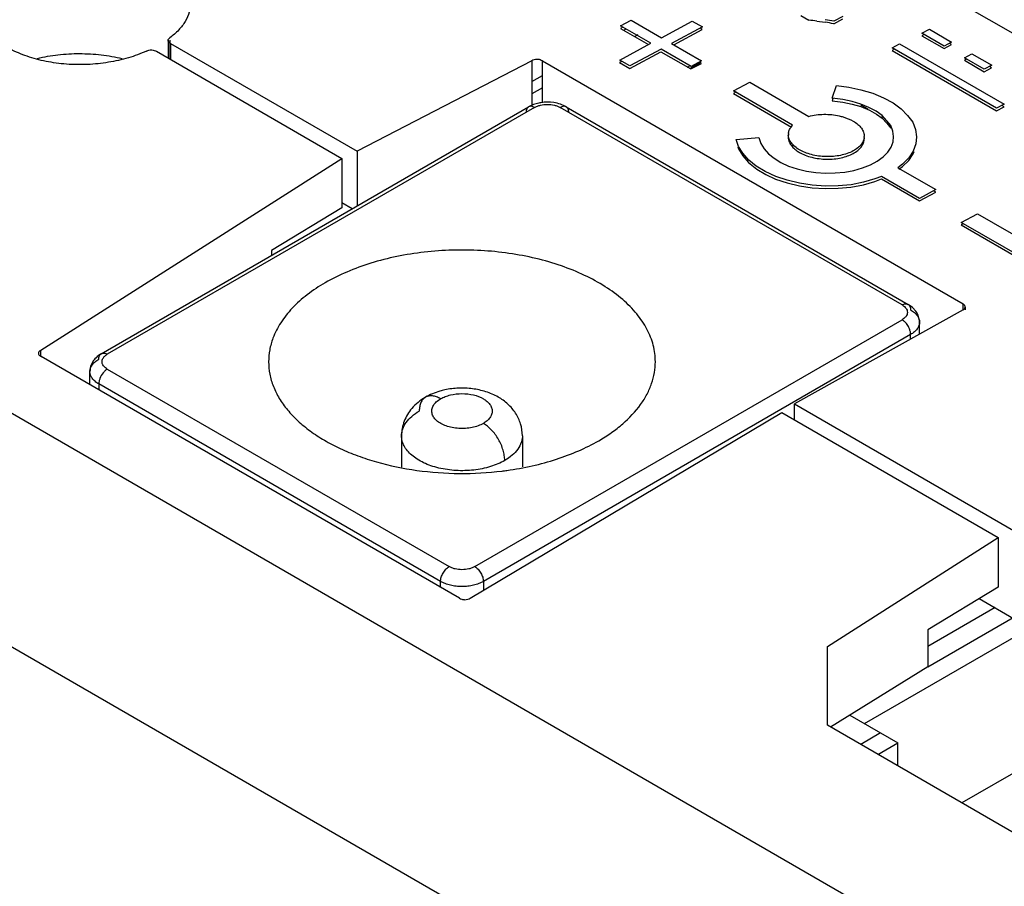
# Model space of a CAD drawing. Header units: inches. Extents: x 0 to 34, y 0 to 22.
# Tile 67 of 129: x 2.265 to 2.907, y 19.441 to 20.005. Entities that reach past the tile are written whole.
import ezdxf

# ---------------------------------------------------------------- set-up
doc = ezdxf.new("R2010")
doc.units = ezdxf.units.IN
doc.header["$LTSCALE"] = 1.87
doc.header["$MEASUREMENT"] = 0
doc.layers.get('0').update_dxf_attribs({"linetype": 'CONTINUOUS'})

msp = doc.modelspace()

# ---------------------------------------------------------------- linework, layer by layer
at = {"color": 6, "linetype": 'CONTINUOUS'}
for p, q in [((2.24675, 20.38064), (4.33272, 19.17624)), ((1.70411, 20.06985), (3.72644, 18.90219)), ((2.65867, 19.99837), (2.66015, 19.9992)), ((2.66776, 19.99534), (2.6658, 19.99426)), ((2.36181, 19.9918), (2.36191, 19.99228)), ((2.36191, 19.99228), (2.36294, 19.99342)), ((2.36198, 19.98016), (2.36198, 19.99179)), ((2.36295, 19.99179), (2.36295, 19.9796)), ((2.36345, 19.98979), (2.36345, 19.97931)), ((2.36345, 19.98979), (2.48499, 19.91962)), ((2.59871, 19.97852), (2.48499, 19.91962)), ((2.60572, 19.97834), (2.87971, 19.82014)), ((2.70895, 19.97728), (2.70212, 19.97375)), ((2.7003, 19.97435), (2.70149, 19.97496)), ((2.59871, 19.96499), (2.60572, 19.96889)), ((2.60572, 19.9608), (2.59871, 19.9569)), ((1.63829, 19.95584), (3.66061, 18.78818)), ((2.31828, 19.78772), (2.59667, 19.94846)), ((2.60061, 19.94806), (2.32222, 19.78733)), ((2.59986, 19.94994), (2.59667, 19.94846)), ((2.84002, 19.81947), (2.61731, 19.94806)), ((2.62125, 19.94846), (2.84396, 19.81986)), ((2.81298, 19.94981), (2.8177, 19.94709)), ((2.82654, 19.94198), (2.82723, 19.94159)), ((2.48499, 19.91962), (2.48499, 19.88397)), ((2.27899, 19.79008), (2.47498, 19.91491)), ((2.47498, 19.88273), (2.42913, 19.85484)), ((2.42913, 19.85484), (2.42913, 19.85172)), ((2.87977, 19.81624), (2.76996, 19.75508)), ((2.84685, 19.81779), (2.84396, 19.81986)), ((2.84901, 19.81537), (2.84685, 19.81779)), ((2.87971, 19.81624), (2.87971, 19.82014)), ((2.88118, 19.81814), (2.88118, 19.81624)), ((2.56163, 19.64909), (2.84002, 19.80983)), ((2.85135, 19.80041), (2.85135, 19.80822)), ((2.84559, 19.80019), (2.5672, 19.63945)), ((2.84559, 19.7972), (2.84559, 19.80019)), ((2.55161, 19.62853), (2.27905, 19.7859)), ((2.31323, 19.78324), (2.3117, 19.78041)), ((2.32222, 19.77768), (2.54493, 19.64909)), ((2.31088, 19.76752), (2.31088, 19.77608)), ((2.31665, 19.76804), (2.31665, 19.76419)), ((2.53936, 19.63945), (2.31665, 19.76804)), ((2.76996, 19.7446), (2.76996, 19.75508)), ((2.76996, 19.75508), (2.91266, 19.67269)), ((2.55862, 19.62863), (2.76158, 19.74944)), ((2.51391, 19.73429), (2.51391, 19.71381)), ((2.59265, 19.73429), (2.59265, 19.71417)), ((2.79138, 19.59711), (2.90265, 19.66798)), ((2.53936, 19.6356), (2.53936, 19.63945)), ((2.5672, 19.63945), (2.5672, 19.63374)), ((2.90265, 19.6358), (2.8568, 19.60791)), ((2.89032, 19.62829), (2.91266, 19.61539)), ((2.90056, 19.62238), (2.8568, 19.59712)), ((2.81544, 19.54688), (2.93236, 19.61439)), ((2.91245, 19.61575), (2.85685, 19.58365)), ((2.8568, 19.60791), (2.8568, 19.58375)), ((2.79138, 19.54577), (2.79138, 19.59711)), ((2.8568, 19.58375), (2.79345, 19.54457)), ((2.806, 19.55233), (2.83715, 19.53434)), ((2.96038, 19.44819), (2.79138, 19.54577)), ((2.82602, 19.54077), (2.81303, 19.53327)), ((2.96159, 19.54286), (2.87901, 19.49518)), ((2.82416, 19.52684), (2.83715, 19.53434)), ((2.83715, 19.51934), (2.83715, 19.53434))]:
    msp.add_line(p, q, dxfattribs=at)
at = {"color": 7, "linetype": 'CONTINUOUS'}
for p, q in [((2.65663, 20.00123), (2.66342, 20.00488)), ((2.66342, 20.00488), (2.68317, 19.99347)), ((2.68317, 19.99347), (2.7033, 20.0043)), ((2.7033, 20.0043), (2.70989, 20.0005)), ((2.77397, 20.00784), (2.77921, 20.00481)), ((2.78449, 20.00432), (2.78993, 20.00354)), ((2.79552, 20.00254), (2.8014, 20.0057)), ((2.80145, 20.00736), (2.79557, 20.0042)), ((2.6581, 20.00038), (2.65659, 19.99957)), ((2.65659, 19.99957), (2.67488, 19.98902)), ((2.6764, 19.98984), (2.65663, 20.00123)), ((2.70989, 20.0005), (2.68975, 19.98968)), ((2.69122, 19.98883), (2.70984, 19.99884)), ((2.70984, 19.99884), (2.70837, 19.99968)), ((2.85437, 19.9956), (2.85286, 19.99479)), ((2.85291, 19.99645), (2.85778, 19.99907)), ((2.86743, 19.98807), (2.85291, 19.99645)), ((2.85778, 19.99907), (2.8723, 19.99068)), ((2.65604, 19.9789), (2.6764, 19.98984)), ((2.68975, 19.98968), (2.70928, 19.97841)), ((2.83355, 19.98683), (2.83842, 19.98945)), ((2.83842, 19.98945), (2.90649, 19.95015)), ((2.85286, 19.99479), (2.86738, 19.98641)), ((2.86738, 19.98641), (2.87225, 19.98902)), ((2.8723, 19.99068), (2.86743, 19.98807)), ((2.87225, 19.98902), (2.87079, 19.98987)), ((2.35425, 19.98462), (2.47498, 19.91491)), ((2.66257, 19.97344), (2.68293, 19.98438)), ((2.68298, 19.98604), (2.66262, 19.9751)), ((2.68293, 19.98438), (2.70245, 19.97311)), ((2.7025, 19.97477), (2.68298, 19.98604)), ((2.83501, 19.98599), (2.8335, 19.98517)), ((2.8335, 19.98517), (2.90156, 19.94587)), ((2.90161, 19.94753), (2.83355, 19.98683)), ((2.88068, 19.98041), (2.88556, 19.98303)), ((2.88556, 19.98303), (2.89841, 19.97561)), ((2.59871, 19.97852), (2.59871, 19.94915)), ((2.60572, 19.95117), (2.60572, 19.97834)), ((2.6575, 19.97805), (2.65599, 19.97724)), ((2.65599, 19.97724), (2.66257, 19.97344)), ((2.66262, 19.9751), (2.65604, 19.9789)), ((2.70245, 19.97311), (2.70923, 19.97675)), ((2.70928, 19.97841), (2.7025, 19.97477)), ((2.70923, 19.97675), (2.70776, 19.97759)), ((2.88215, 19.97957), (2.88063, 19.97875)), ((2.88063, 19.97875), (2.89348, 19.97133)), ((2.89353, 19.97299), (2.88068, 19.98041)), ((2.89348, 19.97133), (2.89836, 19.97395)), ((2.89841, 19.97561), (2.89353, 19.97299)), ((2.89836, 19.97395), (2.89689, 19.9748)), ((2.73013, 19.95884), (2.74074, 19.96453)), ((2.74074, 19.96453), (2.77927, 19.94228)), ((2.7316, 19.95799), (2.73009, 19.95718)), ((2.73009, 19.95718), (2.76795, 19.93531)), ((2.76869, 19.93658), (2.73013, 19.95884)), ((2.79444, 19.95413), (2.79736, 19.96227)), ((2.79736, 19.96227), (2.80524, 19.96123)), ((2.80524, 19.96123), (2.81317, 19.9596)), ((2.81317, 19.9596), (2.82098, 19.95729)), ((2.82098, 19.95729), (2.8278, 19.95443)), ((2.79492, 19.95396), (2.79439, 19.95247)), ((2.79439, 19.95247), (2.80135, 19.95156)), ((2.80139, 19.95322), (2.79444, 19.95413)), ((2.80135, 19.95156), (2.8074, 19.95031)), ((2.80745, 19.95197), (2.80139, 19.95322)), ((2.81324, 19.95026), (2.80745, 19.95197)), ((2.8278, 19.95443), (2.83411, 19.95104)), ((2.83411, 19.95104), (2.83952, 19.9471)), ((2.8074, 19.95031), (2.81319, 19.9486)), ((2.81319, 19.9486), (2.81879, 19.94625)), ((2.8183, 19.94813), (2.81324, 19.95026)), ((2.82306, 19.94558), (2.8183, 19.94813)), ((2.81879, 19.94625), (2.82339, 19.94362)), ((2.82697, 19.94273), (2.82306, 19.94558)), ((2.83952, 19.9471), (2.84361, 19.94287)), ((2.90156, 19.94587), (2.90644, 19.94849)), ((2.90649, 19.95015), (2.90161, 19.94753)), ((2.90644, 19.94849), (2.90497, 19.94934)), ((2.82339, 19.94362), (2.82693, 19.94107)), ((2.82693, 19.94107), (2.83009, 19.93779)), ((2.83014, 19.93945), (2.82697, 19.94273)), ((2.83009, 19.93779), (2.83259, 19.93456)), ((2.83264, 19.93622), (2.83014, 19.93945)), ((2.84361, 19.94287), (2.84702, 19.93845)), ((2.84702, 19.93845), (2.84876, 19.93361)), ((2.76767, 19.93531), (2.76869, 19.93658)), ((2.8339, 19.93271), (2.83264, 19.93622)), ((2.83448, 19.92909), (2.8339, 19.93271)), ((2.84876, 19.93361), (2.84951, 19.92891)), ((2.73196, 19.92712), (2.74666, 19.92846)), ((2.73354, 19.92268), (2.73196, 19.92712)), ((2.74666, 19.92846), (2.74806, 19.92455)), ((2.83286, 19.92217), (2.83412, 19.92568)), ((2.83412, 19.92568), (2.83448, 19.92909)), ((2.84951, 19.92891), (2.84902, 19.92432)), ((2.73297, 19.92248), (2.73349, 19.92102)), ((2.73349, 19.92102), (2.73616, 19.91655)), ((2.73621, 19.91821), (2.73354, 19.92268)), ((2.74806, 19.92455), (2.75009, 19.92114)), ((2.75009, 19.92114), (2.75298, 19.91784)), ((2.82763, 19.91595), (2.83072, 19.91903)), ((2.83072, 19.91903), (2.83286, 19.92217)), ((2.84733, 19.91958), (2.84439, 19.91526)), ((2.84729, 19.91792), (2.84782, 19.91941)), ((2.84902, 19.92432), (2.84733, 19.91958)), ((2.47498, 19.91491), (2.47498, 19.88273)), ((2.73616, 19.91655), (2.74005, 19.91212)), ((2.7401, 19.91378), (2.73621, 19.91821)), ((2.74005, 19.91212), (2.7453, 19.90791)), ((2.74499, 19.90989), (2.7401, 19.91378)), ((2.75298, 19.91784), (2.75663, 19.91494)), ((2.75663, 19.91494), (2.76098, 19.91223)), ((2.76098, 19.91223), (2.76601, 19.90993)), ((2.81938, 19.91069), (2.82381, 19.91307)), ((2.82381, 19.91307), (2.82763, 19.91595)), ((2.84029, 19.90956), (2.84434, 19.9136)), ((2.84439, 19.91526), (2.84034, 19.91122)), ((2.84434, 19.9136), (2.84729, 19.91792)), ((2.75079, 19.90627), (2.74499, 19.90989)), ((2.7453, 19.90791), (2.75128, 19.90439)), ((2.7577, 19.90312), (2.75079, 19.90627)), ((2.76601, 19.90993), (2.77158, 19.90809)), ((2.77158, 19.90809), (2.77766, 19.90666)), ((2.77766, 19.90666), (2.78381, 19.90572)), ((2.78381, 19.90572), (2.79004, 19.90529)), ((2.79004, 19.90529), (2.79651, 19.90547)), ((2.79651, 19.90547), (2.80265, 19.90594)), ((2.80265, 19.90594), (2.80848, 19.90711)), ((2.80848, 19.90711), (2.81426, 19.90877)), ((2.81426, 19.90877), (2.81938, 19.91069)), ((2.84034, 19.91122), (2.83721, 19.90886)), ((2.83721, 19.90886), (2.86197, 19.89456)), ((2.83799, 19.90783), (2.84029, 19.90956)), ((2.75128, 19.90439), (2.75765, 19.90146)), ((2.75765, 19.90146), (2.76514, 19.89898)), ((2.76519, 19.90064), (2.7577, 19.90312)), ((2.7732, 19.89875), (2.76519, 19.90064)), ((2.81488, 19.8994), (2.80674, 19.89778)), ((2.81483, 19.89774), (2.82221, 19.89986)), ((2.82226, 19.90152), (2.81488, 19.8994)), ((2.82221, 19.89986), (2.82658, 19.9015)), ((2.82663, 19.90316), (2.82226, 19.90152)), ((2.82658, 19.9015), (2.85132, 19.88721)), ((2.85137, 19.88887), (2.82663, 19.90316)), ((2.76514, 19.89898), (2.77315, 19.89709)), ((2.77315, 19.89709), (2.78138, 19.89583)), ((2.78143, 19.89749), (2.7732, 19.89875)), ((2.78138, 19.89583), (2.78999, 19.89525)), ((2.79004, 19.89691), (2.78143, 19.89749)), ((2.78999, 19.89525), (2.7984, 19.89547)), ((2.79845, 19.89713), (2.79004, 19.89691)), ((2.7984, 19.89547), (2.80669, 19.89612)), ((2.80674, 19.89778), (2.79845, 19.89713)), ((2.80669, 19.89612), (2.81483, 19.89774)), ((2.85132, 19.88721), (2.86192, 19.8929)), ((2.86197, 19.89456), (2.85137, 19.88887)), ((2.86192, 19.8929), (2.86046, 19.89375)), ((2.48178, 19.88212), (2.47498, 19.88604)), ((2.8786, 19.87319), (2.8892, 19.87888)), ((2.8892, 19.87888), (2.9325, 19.85388)), ((2.88007, 19.87235), (2.87855, 19.87153)), ((2.87855, 19.87153), (2.92185, 19.84653)), ((2.9219, 19.84819), (2.8786, 19.87319)), ((2.27899, 19.7859), (2.27899, 19.79008)), ((2.76158, 19.74944), (2.90265, 19.66798)), ((2.90265, 19.66798), (2.90265, 19.6358))]:
    msp.add_line(p, q, dxfattribs=at)
for centre, radius, start, end in [((2.77198, 19.89911), 0.10595, 83.21879, 86.08441), ((2.76396, 19.84299), 0.16264, 78.80967, 80.81013), ((2.76429, 19.84623), 0.16104, 78.79976, 80.81856), ((2.77301, 19.9303), 0.00711, 174.00813, 181.40454), ((2.808, 19.92931), 0.00738, 352.99442, 358.68402), ((2.78798, 19.94263), 0.02812, 235.66053, 238.03933)]:
    msp.add_arc(centre, radius, start, end, dxfattribs=at)
at = {"color": 6, "linetype": 'CONTINUOUS'}
for centre, radius, start, end in [((2.60896, 19.92376), 0.02775, 81.24833, 99.04076), ((2.32476, 19.77503), 0.01415, 138.43461, 144.56615), ((2.32284, 19.77606), 0.01196, 158.76348, 179.94656), ((2.5543, 19.91663), 0.20682, 276.97376, 277.84989)]:
    msp.add_arc(centre, radius, start, end, dxfattribs=at)
msp.add_ellipse((2.87618, 19.81824), major_axis=(0.005, -0.00015), ratio=0.556898, start_param=5.531518, end_param=7.084861, dxfattribs=at)
for points, knots in [([(2.37644, 20.01617), (2.37644, 20.01411), (2.37583, 20.00988), (2.37312, 20.00383), (2.36874, 19.9982), (2.36501, 19.99495), (2.36294, 19.99342)], [0, 0, 0, 0, 0.22539, 0.461565, 0.71823, 1, 1, 1, 1]), ([(2.34777, 19.9848), (2.34394, 19.98305), (2.33578, 19.98007), (2.32287, 19.97716), (2.30933, 19.97578), (2.29568, 19.97598), (2.28243, 19.97774), (2.27009, 19.98102), (2.2591, 19.98568), (2.25263, 19.98982), (2.2498, 19.99209)], [0, 0, 0, 0, 0.123151, 0.253165, 0.386726, 0.520703, 0.651809, 0.776938, 0.89355, 1, 1, 1, 1]), ([(2.36345, 19.98979), (2.36322, 19.98993), (2.36279, 19.9902), (2.36224, 19.99067), (2.36188, 19.99121), (2.3618, 19.99161), (2.36181, 19.9918)], [0, 0, 0, 0, 0.292212, 0.558489, 0.790374, 1, 1, 1, 1]), ([(2.27669, 19.98001), (2.28109, 19.98108), (2.2902, 19.98265), (2.30414, 19.9834), (2.31818, 19.98259), (2.32741, 19.98099), (2.33191, 19.97992)], [0, 0, 0, 0, 0.243877, 0.496491, 0.750939, 1, 1, 1, 1]), ([(2.34777, 19.9848), (2.34827, 19.98503), (2.34936, 19.98543), (2.3511, 19.98561), (2.3528, 19.98535), (2.35381, 19.98488), (2.35425, 19.98462)], [0, 0, 0, 0, 0.247314, 0.511816, 0.769946, 1, 1, 1, 1]), ([(2.6046, 19.95117), (2.60419, 19.9511), (2.60258, 19.95081), (2.60101, 19.95036), (2.59986, 19.94994)], [0, 0, 0, 0, 0.253376, 1, 1, 1, 1]), ([(2.62125, 19.94846), (2.62004, 19.94915), (2.61741, 19.9503), (2.61462, 19.95097), (2.61318, 19.95119)], [0, 0, 0, 0, 0.488569, 1, 1, 1, 1]), ([(2.59667, 19.94846), (2.59641, 19.94831), (2.59592, 19.9479), (2.59541, 19.94705), (2.5951, 19.946), (2.59504, 19.94525), (2.59504, 19.94485)], [0, 0, 0, 0, 0.217767, 0.451778, 0.711883, 1, 1, 1, 1]), ([(2.60061, 19.94806), (2.60026, 19.94826), (2.59958, 19.94859), (2.59852, 19.94884), (2.59753, 19.94882), (2.59693, 19.94861), (2.59667, 19.94846)], [0, 0, 0, 0, 0.288123, 0.54823, 0.782238, 1, 1, 1, 1]), ([(2.60061, 19.94806), (2.60118, 19.94839), (2.60243, 19.94898), (2.6052, 19.94982), (2.60744, 19.95006), (2.60896, 19.95006)], [0, 0, 0, 0, 0.228127, 0.475118, 1, 1, 1, 1]), ([(2.60896, 19.95006), (2.61047, 19.95006), (2.61272, 19.94982), (2.61549, 19.94898), (2.61674, 19.94839), (2.61731, 19.94806)], [0, 0, 0, 0, 0.524882, 0.771873, 1, 1, 1, 1]), ([(2.62125, 19.94846), (2.62099, 19.94861), (2.62039, 19.94882), (2.6194, 19.94884), (2.61834, 19.94859), (2.61765, 19.94826), (2.61731, 19.94806)], [0, 0, 0, 0, 0.217762, 0.45177, 0.711877, 1, 1, 1, 1]), ([(2.62288, 19.94485), (2.62288, 19.94525), (2.62281, 19.946), (2.62251, 19.94705), (2.62199, 19.9479), (2.62151, 19.94831), (2.62125, 19.94846)], [0, 0, 0, 0, 0.288117, 0.548222, 0.782233, 1, 1, 1, 1]), ([(2.67926, 19.78254), (2.67926, 19.78432), (2.67903, 19.78792), (2.67763, 19.79513), (2.67407, 19.80409), (2.66723, 19.81415), (2.65795, 19.82346), (2.64646, 19.83185), (2.63299, 19.83917), (2.61784, 19.84527), (2.60131, 19.85003), (2.58377, 19.85335), (2.56557, 19.85516), (2.54711, 19.85542), (2.52878, 19.85412), (2.51097, 19.8513), (2.49406, 19.84701), (2.47842, 19.84133), (2.46872, 19.83655), (2.4642, 19.83394)], [0, 0, 0, 0, 0.021334, 0.042897, 0.087479, 0.135264, 0.187175, 0.243622, 0.304575, 0.369667, 0.438266, 0.509553, 0.582578, 0.656314, 0.729693, 0.801656, 0.87127, 0.937672, 1, 1, 1, 1]), ([(2.4642, 19.83394), (2.46011, 19.83158), (2.4525, 19.82656), (2.44265, 19.81783), (2.43503, 19.80832), (2.43145, 19.80137), (2.43014, 19.79787)], [0, 0, 0, 0, 0.280295, 0.539747, 0.778517, 1, 1, 1, 1]), ([(2.84002, 19.81947), (2.84036, 19.81967), (2.84105, 19.82), (2.84211, 19.82025), (2.8431, 19.82023), (2.8437, 19.82002), (2.84396, 19.81987)], [0, 0, 0, 0, 0.288123, 0.54823, 0.782238, 1, 1, 1, 1]), ([(2.84002, 19.81947), (2.84054, 19.81918), (2.84148, 19.81853), (2.8426, 19.81735), (2.84331, 19.81604), (2.84348, 19.8151), (2.84348, 19.81465)], [0, 0, 0, 0, 0.289161, 0.549071, 0.782352, 1, 1, 1, 1]), ([(2.84396, 19.81987), (2.84422, 19.81972), (2.8447, 19.81931), (2.84522, 19.81846), (2.84552, 19.81741), (2.84559, 19.81666), (2.84559, 19.81626)], [0, 0, 0, 0, 0.217767, 0.451778, 0.711883, 1, 1, 1, 1]), ([(2.84559, 19.81626), (2.84645, 19.81576), (2.84801, 19.81468), (2.84989, 19.81272), (2.85108, 19.81054), (2.85135, 19.80897), (2.85135, 19.80822)], [0, 0, 0, 0, 0.289148, 0.549031, 0.782322, 1, 1, 1, 1]), ([(2.84259, 19.81206), (2.84244, 19.81185), (2.84172, 19.81097), (2.84078, 19.81027), (2.84002, 19.80983)], [0, 0, 0, 0, 0.230534, 1, 1, 1, 1]), ([(2.8428, 19.80736), (2.84239, 19.80787), (2.84154, 19.80878), (2.84053, 19.80953), (2.84002, 19.80983)], [0, 0, 0, 0, 0.52395, 1, 1, 1, 1]), ([(2.84348, 19.81465), (2.84348, 19.81421), (2.84332, 19.81328), (2.84287, 19.81245), (2.84259, 19.81206)], [0, 0, 0, 0, 0.482915, 1, 1, 1, 1]), ([(2.85135, 19.80822), (2.85135, 19.8095), (2.85094, 19.81205), (2.84975, 19.81434), (2.84901, 19.81537)], [0, 0, 0, 0, 0.501339, 1, 1, 1, 1]), ([(2.84484, 19.80383), (2.84472, 19.80415), (2.84418, 19.8054), (2.84345, 19.80657), (2.8428, 19.80736)], [0, 0, 0, 0, 0.249054, 1, 1, 1, 1]), ([(2.84559, 19.80019), (2.84559, 19.80078), (2.84544, 19.80203), (2.84508, 19.80322), (2.84484, 19.80383)], [0, 0, 0, 0, 0.476046, 1, 1, 1, 1]), ([(2.85135, 19.80822), (2.85135, 19.80747), (2.85108, 19.80591), (2.84989, 19.80373), (2.84801, 19.80177), (2.84645, 19.80068), (2.84559, 19.80019)], [0, 0, 0, 0, 0.217678, 0.450969, 0.710852, 1, 1, 1, 1]), ([(2.43014, 19.79787), (2.42921, 19.79539), (2.42778, 19.79032), (2.4273, 19.78507), (2.4273, 19.78247)], [0, 0, 0, 0, 0.505406, 1, 1, 1, 1]), ([(2.31088, 19.77608), (2.31088, 19.77683), (2.31116, 19.77839), (2.31235, 19.78057), (2.31422, 19.78253), (2.31579, 19.78362), (2.31665, 19.78411)], [0, 0, 0, 0, 0.217678, 0.450969, 0.710852, 1, 1, 1, 1]), ([(2.31828, 19.78772), (2.31789, 19.78749), (2.3164, 19.78656), (2.31505, 19.7854), (2.31418, 19.78442)], [0, 0, 0, 0, 0.253523, 1, 1, 1, 1]), ([(2.31665, 19.78411), (2.31665, 19.78451), (2.31671, 19.78527), (2.31702, 19.78631), (2.31753, 19.78716), (2.31802, 19.78757), (2.31828, 19.78772)], [0, 0, 0, 0, 0.288117, 0.548222, 0.782233, 1, 1, 1, 1]), ([(2.31828, 19.78772), (2.31854, 19.78787), (2.31914, 19.78809), (2.32013, 19.78811), (2.32119, 19.78785), (2.32187, 19.78753), (2.32222, 19.78733)], [0, 0, 0, 0, 0.217762, 0.45177, 0.711877, 1, 1, 1, 1]), ([(2.32222, 19.77768), (2.3218, 19.77792), (2.32103, 19.77844), (2.32005, 19.77935), (2.31932, 19.78034), (2.31886, 19.7814), (2.31871, 19.78249), (2.31891, 19.78399), (2.31952, 19.785), (2.32003, 19.78558)], [0, 0, 0, 0, 0.150777, 0.289577, 0.416499, 0.533828, 0.645832, 0.757773, 1, 1, 1, 1]), ([(2.32003, 19.78558), (2.32018, 19.78575), (2.32083, 19.78642), (2.3216, 19.78697), (2.32222, 19.78733)], [0, 0, 0, 0, 0.234623, 1, 1, 1, 1]), ([(2.32222, 19.77768), (2.3217, 19.77739), (2.3207, 19.77663), (2.31891, 19.77473), (2.31789, 19.77295), (2.3174, 19.77168)], [0, 0, 0, 0, 0.227664, 0.478235, 1, 1, 1, 1]), ([(2.4273, 19.78247), (2.4273, 19.77977), (2.42784, 19.77428), (2.43023, 19.76622), (2.43414, 19.75839), (2.43954, 19.75088), (2.44632, 19.74379), (2.45441, 19.73718), (2.46371, 19.73114), (2.4741, 19.72574), (2.48545, 19.72103), (2.50195, 19.71568), (2.52407, 19.71114), (2.55159, 19.70918), (2.57018, 19.71022), (2.57941, 19.71134)], [0, 0, 0, 0, 0.043858, 0.088775, 0.135679, 0.185311, 0.238159, 0.294488, 0.354373, 0.417692, 0.484212, 0.553568, 0.698825, 0.84926, 1, 1, 1, 1]), ([(2.64236, 19.73107), (2.6452, 19.73271), (2.65061, 19.73614), (2.66019, 19.74356), (2.66819, 19.75196), (2.67396, 19.76122), (2.67701, 19.76819), (2.67885, 19.77532), (2.67926, 19.78015), (2.67926, 19.78254)], [0, 0, 0, 0, 0.148417, 0.289476, 0.548499, 0.667887, 0.781841, 0.891926, 1, 1, 1, 1]), ([(2.31665, 19.76804), (2.31579, 19.76854), (2.31422, 19.76962), (2.31235, 19.77158), (2.31116, 19.77376), (2.31088, 19.77533), (2.31088, 19.77608)], [0, 0, 0, 0, 0.289148, 0.549031, 0.782322, 1, 1, 1, 1]), ([(2.3174, 19.77168), (2.31716, 19.77108), (2.3168, 19.76988), (2.31665, 19.76863), (2.31665, 19.76804)], [0, 0, 0, 0, 0.523954, 1, 1, 1, 1]), ([(2.57685, 19.75949), (2.57433, 19.76093), (2.56887, 19.76325), (2.56013, 19.76516), (2.55109, 19.76555), (2.54507, 19.7648), (2.54213, 19.76415)], [0, 0, 0, 0, 0.243598, 0.493687, 0.747287, 1, 1, 1, 1]), ([(2.52952, 19.75937), (2.52783, 19.7584), (2.52462, 19.7562), (2.52182, 19.75348), (2.52058, 19.75201)], [0, 0, 0, 0, 0.50231, 1, 1, 1, 1]), ([(2.52952, 19.75937), (2.52887, 19.759), (2.52765, 19.75798), (2.52636, 19.75586), (2.5256, 19.75325), (2.52544, 19.75136), (2.52544, 19.75036)], [0, 0, 0, 0, 0.217626, 0.450935, 0.710881, 1, 1, 1, 1]), ([(2.54213, 19.76415), (2.54101, 19.76391), (2.53664, 19.76279), (2.53242, 19.76105), (2.52952, 19.75937)], [0, 0, 0, 0, 0.255167, 1, 1, 1, 1]), ([(2.53936, 19.7584), (2.5385, 19.7589), (2.53678, 19.75971), (2.53414, 19.76035), (2.53166, 19.76029), (2.53017, 19.75975), (2.52952, 19.75937)], [0, 0, 0, 0, 0.289215, 0.549092, 0.782343, 1, 1, 1, 1]), ([(2.53462, 19.75398), (2.53514, 19.75486), (2.53657, 19.75655), (2.53836, 19.75782), (2.53936, 19.7584)], [0, 0, 0, 0, 0.468834, 1, 1, 1, 1]), ([(2.53936, 19.7584), (2.54031, 19.75895), (2.5424, 19.75991), (2.54701, 19.76132), (2.55328, 19.762), (2.56063, 19.7612), (2.56617, 19.75919), (2.56963, 19.75682), (2.5715, 19.75485), (2.57268, 19.75267), (2.5731, 19.75036), (2.57269, 19.74805), (2.5715, 19.74587), (2.56962, 19.7439), (2.56806, 19.74282), (2.5672, 19.74232)], [0, 0, 0, 0, 0.06647, 0.138539, 0.291716, 0.444732, 0.582896, 0.643335, 0.697371, 0.746007, 0.791399, 0.836808, 0.885528, 0.939778, 1, 1, 1, 1]), ([(2.59265, 19.73426), (2.59265, 19.73686), (2.59205, 19.74079), (2.59018, 19.74566), (2.58765, 19.7502), (2.58336, 19.75516), (2.57911, 19.7582), (2.57685, 19.75949)], [0, 0, 0, 0, 0.250557, 0.37592, 0.500752, 0.749778, 1, 1, 1, 1]), ([(2.52058, 19.75201), (2.51852, 19.74957), (2.51512, 19.74398), (2.51392, 19.73753), (2.51391, 19.73432)], [0, 0, 0, 0, 0.498818, 1, 1, 1, 1]), ([(2.53672, 19.74422), (2.53598, 19.74488), (2.53471, 19.74632), (2.53359, 19.74888), (2.53353, 19.75157), (2.53418, 19.75322), (2.53462, 19.75398)], [0, 0, 0, 0, 0.275823, 0.522047, 0.755807, 1, 1, 1, 1]), ([(2.51391, 19.73431), (2.51391, 19.73505), (2.51404, 19.73656), (2.51483, 19.73958), (2.51684, 19.74328), (2.52059, 19.74721), (2.52372, 19.74937), (2.52544, 19.75036)], [0, 0, 0, 0, 0.108104, 0.218249, 0.451269, 0.710846, 1, 1, 1, 1]), ([(2.5672, 19.74232), (2.56611, 19.7417), (2.5637, 19.74062), (2.55978, 19.73953), (2.55554, 19.73898), (2.55119, 19.73897), (2.54694, 19.73951), (2.543, 19.74056), (2.53955, 19.74209), (2.53756, 19.74346), (2.53672, 19.74422)], [0, 0, 0, 0, 0.117045, 0.244733, 0.37881, 0.515042, 0.649126, 0.776844, 0.894536, 1, 1, 1, 1]), ([(2.58112, 19.71822), (2.58112, 19.71931), (2.58091, 19.7216), (2.58012, 19.72506), (2.57883, 19.72856), (2.57711, 19.73197), (2.57501, 19.73516), (2.57263, 19.73803), (2.57003, 19.74045), (2.56815, 19.74177), (2.5672, 19.74232)], [0, 0, 0, 0, 0.113942, 0.237276, 0.366939, 0.49985, 0.632814, 0.762585, 0.886018, 1, 1, 1, 1]), ([(2.58112, 19.71821), (2.57971, 19.7174), (2.57668, 19.71591), (2.57002, 19.71349), (2.56085, 19.71166), (2.54948, 19.71134), (2.5401, 19.71266), (2.5331, 19.71468), (2.52837, 19.71658), (2.52416, 19.71887), (2.52057, 19.72149), (2.51767, 19.7244), (2.51553, 19.72754), (2.51422, 19.73085), (2.51391, 19.73315), (2.51391, 19.73427)], [0, 0, 0, 0, 0.062291, 0.128732, 0.270324, 0.417417, 0.561713, 0.630351, 0.695469, 0.756438, 0.812904, 0.864809, 0.912595, 0.957178, 1, 1, 1, 1]), ([(2.59265, 19.73427), (2.59265, 19.73352), (2.59252, 19.73202), (2.59173, 19.729), (2.58972, 19.72529), (2.58597, 19.72137), (2.58284, 19.71921), (2.58112, 19.71821)], [0, 0, 0, 0, 0.108104, 0.218249, 0.451269, 0.710846, 1, 1, 1, 1]), ([(2.58254, 19.71175), (2.58809, 19.71252), (2.59896, 19.71447), (2.61462, 19.7187), (2.62913, 19.72414), (2.63814, 19.72863), (2.64236, 19.73107)], [0, 0, 0, 0, 0.26594, 0.523117, 0.768741, 1, 1, 1, 1]), ([(2.53936, 19.63945), (2.53936, 19.64036), (2.53971, 19.64228), (2.54089, 19.64499), (2.54265, 19.64738), (2.54414, 19.64864), (2.54493, 19.64909)], [0, 0, 0, 0, 0.237015, 0.499994, 0.762976, 1, 1, 1, 1]), ([(2.56163, 19.64909), (2.56106, 19.64876), (2.55981, 19.64818), (2.55704, 19.64734), (2.55328, 19.64693), (2.54952, 19.64734), (2.54675, 19.64818), (2.5455, 19.64876), (2.54493, 19.64909)], [0, 0, 0, 0, 0.114064, 0.237559, 0.5, 0.762441, 0.885936, 1, 1, 1, 1]), ([(2.56163, 19.64909), (2.56242, 19.64864), (2.56391, 19.64738), (2.56567, 19.64499), (2.56685, 19.64228), (2.5672, 19.64036), (2.5672, 19.63945)], [0, 0, 0, 0, 0.237024, 0.500006, 0.762985, 1, 1, 1, 1]), ([(2.5672, 19.63945), (2.56625, 19.6389), (2.56416, 19.63793), (2.56077, 19.6369), (2.5571, 19.63626), (2.55328, 19.63605), (2.54946, 19.63626), (2.54579, 19.6369), (2.5424, 19.63793), (2.54031, 19.6389), (2.53936, 19.63945)], [0, 0, 0, 0, 0.113952, 0.237323, 0.367045, 0.5, 0.632955, 0.762677, 0.886048, 1, 1, 1, 1])]:
    msp.add_open_spline(points, degree=3, knots=knots, dxfattribs=at)
at = {"color": 7, "linetype": 'CONTINUOUS'}
for points, knots in [([(2.60572, 19.97834), (2.60523, 19.97864), (2.60441, 19.97902), (2.60321, 19.97931), (2.60192, 19.97942), (2.60035, 19.97926), (2.5992, 19.9788), (2.59871, 19.97852)], [0, 0, 0, 0, 0.235818, 0.365335, 0.501128, 0.767507, 1, 1, 1, 1]), ([(2.77927, 19.94228), (2.78084, 19.94269), (2.78409, 19.94332), (2.78739, 19.94358), (2.78907, 19.94361)], [0, 0, 0, 0, 0.48946, 1, 1, 1, 1]), ([(2.78907, 19.94361), (2.79077, 19.94364), (2.79415, 19.94349), (2.79748, 19.94295), (2.7991, 19.94257)], [0, 0, 0, 0, 0.504931, 1, 1, 1, 1]), ([(2.7991, 19.94257), (2.79993, 19.94238), (2.80303, 19.94155), (2.80603, 19.94033), (2.80811, 19.93922)], [0, 0, 0, 0, 0.263379, 1, 1, 1, 1]), ([(2.80811, 19.93922), (2.80919, 19.93857), (2.81116, 19.93719), (2.81285, 19.93545), (2.81351, 19.93454)], [0, 0, 0, 0, 0.527131, 1, 1, 1, 1]), ([(2.76594, 19.93104), (2.76602, 19.93179), (2.76643, 19.9333), (2.76721, 19.93466), (2.76767, 19.93531)], [0, 0, 0, 0, 0.484342, 1, 1, 1, 1]), ([(2.81351, 19.93454), (2.81411, 19.93373), (2.81506, 19.93201), (2.8154, 19.93007), (2.81538, 19.92914)], [0, 0, 0, 0, 0.520537, 1, 1, 1, 1]), ([(2.766, 19.93014), (2.7659, 19.92962), (2.76579, 19.92856), (2.76606, 19.92638), (2.76679, 19.92483), (2.76741, 19.92389)], [0, 0, 0, 0, 0.241419, 0.48437, 1, 1, 1, 1]), ([(2.77315, 19.92044), (2.77211, 19.92107), (2.77022, 19.92241), (2.76788, 19.92476), (2.76634, 19.92735), (2.76593, 19.92923), (2.7659, 19.93013)], [0, 0, 0, 0, 0.289631, 0.551528, 0.785418, 1, 1, 1, 1]), ([(2.81533, 19.92841), (2.81523, 19.92762), (2.81476, 19.92601), (2.81388, 19.9246), (2.81335, 19.92393)], [0, 0, 0, 0, 0.481678, 1, 1, 1, 1]), ([(2.81347, 19.9225), (2.81406, 19.92329), (2.81502, 19.92498), (2.81535, 19.92691), (2.81533, 19.92783)], [0, 0, 0, 0, 0.517882, 1, 1, 1, 1]), ([(2.76741, 19.92389), (2.76799, 19.92304), (2.76946, 19.9214), (2.77118, 19.92006), (2.77212, 19.91942)], [0, 0, 0, 0, 0.474439, 1, 1, 1, 1]), ([(2.7731, 19.91878), (2.77433, 19.91809), (2.777, 19.91686), (2.77981, 19.91598), (2.78128, 19.91561)], [0, 0, 0, 0, 0.481191, 1, 1, 1, 1]), ([(2.78092, 19.91737), (2.77952, 19.91774), (2.77686, 19.91859), (2.77432, 19.91978), (2.77315, 19.92044)], [0, 0, 0, 0, 0.519077, 1, 1, 1, 1]), ([(2.80814, 19.91972), (2.80691, 19.91908), (2.80424, 19.91796), (2.80144, 19.91719), (2.79997, 19.91688)], [0, 0, 0, 0, 0.480256, 1, 1, 1, 1]), ([(2.8081, 19.91806), (2.80917, 19.91866), (2.81113, 19.91995), (2.81281, 19.92161), (2.81347, 19.9225)], [0, 0, 0, 0, 0.527537, 1, 1, 1, 1]), ([(2.81335, 19.92393), (2.81269, 19.9231), (2.81107, 19.92151), (2.80918, 19.92028), (2.80814, 19.91972)], [0, 0, 0, 0, 0.473065, 1, 1, 1, 1]), ([(2.79997, 19.91688), (2.79843, 19.91656), (2.79525, 19.9161), (2.79042, 19.91595), (2.7856, 19.91635), (2.78245, 19.91697), (2.78092, 19.91737)], [0, 0, 0, 0, 0.246316, 0.499552, 0.752897, 1, 1, 1, 1]), ([(2.78128, 19.91561), (2.78283, 19.91522), (2.786, 19.91463), (2.79085, 19.91428), (2.79569, 19.91449), (2.79886, 19.91498), (2.8004, 19.91532)], [0, 0, 0, 0, 0.248087, 0.50192, 0.754618, 1, 1, 1, 1]), ([(2.8004, 19.91532), (2.80178, 19.91563), (2.80442, 19.91637), (2.80694, 19.91744), (2.8081, 19.91806)], [0, 0, 0, 0, 0.520415, 1, 1, 1, 1]), ([(2.27899, 19.79008), (2.27876, 19.78994), (2.27833, 19.78965), (2.27778, 19.78915), (2.2774, 19.78859), (2.27728, 19.78795), (2.27743, 19.78733), (2.27781, 19.78677), (2.27837, 19.78629), (2.27881, 19.78603), (2.27905, 19.7859)], [0, 0, 0, 0, 0.143533, 0.276453, 0.394127, 0.501611, 0.609647, 0.726616, 0.857165, 1, 1, 1, 1]), ([(2.55161, 19.62853), (2.5521, 19.62824), (2.55292, 19.62786), (2.55412, 19.6276), (2.55542, 19.62753), (2.55699, 19.62777), (2.55813, 19.62831), (2.55862, 19.62863)], [0, 0, 0, 0, 0.233663, 0.361744, 0.496396, 0.762913, 1, 1, 1, 1])]:
    msp.add_open_spline(points, degree=3, knots=knots, dxfattribs=at)

doc.saveas('drawing.dxf')
